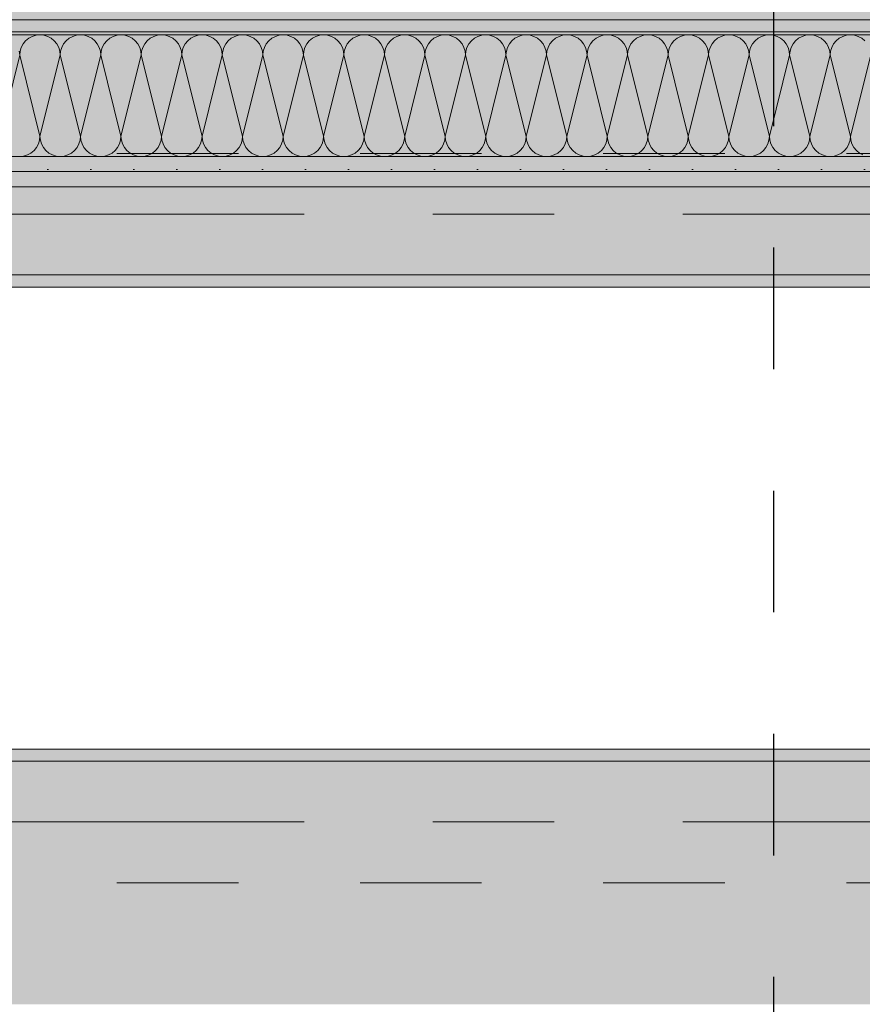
# Model space of a CAD drawing. Header units: metres. Extents: x -3.6 to 85.2, y -11 to 16.8.
# Tile 70 of 256: x 6.5 to 7.2, y 5.2 to 6. Entities that reach past the tile are written whole.
import ezdxf

# ---------------------------------------------------------------- set-up
doc = ezdxf.new("R2010")
doc.units = ezdxf.units.M
doc.header["$MEASUREMENT"] = 0
for name, pattern in [('Achse', [0.2, 0.1, -0.05, 0, -0.05]), ('Punktlinie eng', [0.0375, 0.0125, -0.025]), ('Punktlinie weit', [0.06, 0.01, -0.05]), ('Strichlinie doppelt', [0.546806, 0.264583, -0.105833, 0.070556, -0.105833])]:
    doc.linetypes.add(name, pattern=pattern)
for name, color, linetype in [('208 - Marker.Detail', 7, 'Continuous'), ('451 - Universal.Achsen Raster', 7, 'Continuous'), ('608 - Struktur.Träger', 7, 'Continuous'), ('Neubau_606 - Struktur.Wand Innen Ausbau', 7, 'Continuous'), ('Neubau_651 - Abdeckung.Decke abgehängt_ bekleidet', 7, 'Continuous'), ('Neubau_653 - Abdeckung.TB Verkofferung', 7, 'Continuous')]:
    doc.layers.add(name, color=color, linetype=linetype)
pattern_1 = [(45, (0, 0), (-0.01767767, 0.01767767), [0, -0.025])]
pattern_2 = [(45, (0, 0), (-0.08485281, 0.08485281), []), (45, (-0.04243, 0.04243), (-0.08485281, 0.08485281), [0.09, -0.03])]

# ---------------------------------------------------------------- blocks, each defined once
blk = doc.blocks.new('*X22')
at = {"layer": 'Neubau_606 - Struktur.Wand Innen Ausbau', "color": 7, "linetype": 'Continuous', "lineweight": 5}
for p, q in [((6.50741, 5.99467), (6.50488, 5.9926)), ((6.51029, 5.99621), (6.50741, 5.99467)), ((6.51342, 5.99716), (6.51029, 5.99621)), ((6.51667, 5.99748), (6.51342, 5.99716)), ((6.51992, 5.99716), (6.51667, 5.99748)), ((6.52304, 5.99621), (6.51992, 5.99716)), ((6.52593, 5.99467), (6.52304, 5.99621)), ((6.52845, 5.9926), (6.52593, 5.99467)), ((6.54074, 5.99467), (6.53821, 5.9926)), ((6.54362, 5.99621), (6.54074, 5.99467)), ((6.54675, 5.99716), (6.54362, 5.99621)), ((6.55, 5.99748), (6.54675, 5.99716)), ((6.55325, 5.99716), (6.55, 5.99748)), ((6.55638, 5.99621), (6.55325, 5.99716)), ((6.55926, 5.99467), (6.55638, 5.99621)), ((6.56179, 5.9926), (6.55926, 5.99467)), ((6.57407, 5.99467), (6.57155, 5.9926)), ((6.57696, 5.99621), (6.57407, 5.99467)), ((6.58008, 5.99716), (6.57696, 5.99621)), ((6.58333, 5.99748), (6.58008, 5.99716)), ((6.58658, 5.99716), (6.58333, 5.99748)), ((6.58971, 5.99621), (6.58658, 5.99716)), ((6.59259, 5.99467), (6.58971, 5.99621)), ((6.59512, 5.9926), (6.59259, 5.99467)), ((6.60741, 5.99467), (6.60488, 5.9926)), ((6.61029, 5.99621), (6.60741, 5.99467)), ((6.61342, 5.99716), (6.61029, 5.99621)), ((6.61667, 5.99748), (6.61342, 5.99716)), ((6.61992, 5.99716), (6.61667, 5.99748)), ((6.62304, 5.99621), (6.61992, 5.99716)), ((6.62593, 5.99467), (6.62304, 5.99621)), ((6.62845, 5.9926), (6.62593, 5.99467)), ((6.64074, 5.99467), (6.63821, 5.9926)), ((6.64362, 5.99621), (6.64074, 5.99467)), ((6.64675, 5.99716), (6.64362, 5.99621)), ((6.65, 5.99748), (6.64675, 5.99716)), ((6.65325, 5.99716), (6.65, 5.99748)), ((6.65638, 5.99621), (6.65325, 5.99716)), ((6.65926, 5.99467), (6.65638, 5.99621)), ((6.66179, 5.9926), (6.65926, 5.99467)), ((6.67407, 5.99467), (6.67155, 5.9926)), ((6.67696, 5.99621), (6.67407, 5.99467)), ((6.68008, 5.99716), (6.67696, 5.99621)), ((6.68333, 5.99748), (6.68008, 5.99716)), ((6.68658, 5.99716), (6.68333, 5.99748)), ((6.68971, 5.99621), (6.68658, 5.99716)), ((6.69259, 5.99467), (6.68971, 5.99621)), ((6.69512, 5.9926), (6.69259, 5.99467)), ((6.70741, 5.99467), (6.70488, 5.9926)), ((6.71029, 5.99621), (6.70741, 5.99467)), ((6.71342, 5.99716), (6.71029, 5.99621)), ((6.71667, 5.99748), (6.71342, 5.99716)), ((6.71992, 5.99716), (6.71667, 5.99748)), ((6.72304, 5.99621), (6.71992, 5.99716)), ((6.72593, 5.99467), (6.72304, 5.99621)), ((6.72845, 5.9926), (6.72593, 5.99467)), ((6.74074, 5.99467), (6.73821, 5.9926)), ((6.74362, 5.99621), (6.74074, 5.99467)), ((6.74675, 5.99716), (6.74362, 5.99621)), ((6.75, 5.99748), (6.74675, 5.99716)), ((6.75325, 5.99716), (6.75, 5.99748)), ((6.75638, 5.99621), (6.75325, 5.99716)), ((6.75926, 5.99467), (6.75638, 5.99621)), ((6.76179, 5.9926), (6.75926, 5.99467)), ((6.77407, 5.99467), (6.77155, 5.9926)), ((6.77696, 5.99621), (6.77407, 5.99467)), ((6.78008, 5.99716), (6.77696, 5.99621)), ((6.78333, 5.99748), (6.78008, 5.99716)), ((6.78658, 5.99716), (6.78333, 5.99748)), ((6.78971, 5.99621), (6.78658, 5.99716)), ((6.79259, 5.99467), (6.78971, 5.99621)), ((6.79512, 5.9926), (6.79259, 5.99467)), ((6.80741, 5.99467), (6.80488, 5.9926)), ((6.81029, 5.99621), (6.80741, 5.99467)), ((6.81342, 5.99716), (6.81029, 5.99621)), ((6.81667, 5.99748), (6.81342, 5.99716)), ((6.81992, 5.99716), (6.81667, 5.99748)), ((6.82304, 5.99621), (6.81992, 5.99716)), ((6.82593, 5.99467), (6.82304, 5.99621)), ((6.82845, 5.9926), (6.82593, 5.99467)), ((6.84074, 5.99467), (6.83821, 5.9926)), ((6.84362, 5.99621), (6.84074, 5.99467)), ((6.84675, 5.99716), (6.84362, 5.99621)), ((6.85, 5.99748), (6.84675, 5.99716)), ((6.85325, 5.99716), (6.85, 5.99748)), ((6.85638, 5.99621), (6.85325, 5.99716)), ((6.85926, 5.99467), (6.85638, 5.99621)), ((6.86179, 5.9926), (6.85926, 5.99467)), ((6.87407, 5.99467), (6.87155, 5.9926)), ((6.87696, 5.99621), (6.87407, 5.99467)), ((6.88008, 5.99716), (6.87696, 5.99621)), ((6.88333, 5.99748), (6.88008, 5.99716)), ((6.88658, 5.99716), (6.88333, 5.99748)), ((6.88971, 5.99621), (6.88658, 5.99716)), ((6.89259, 5.99467), (6.88971, 5.99621)), ((6.89512, 5.9926), (6.89259, 5.99467)), ((6.90741, 5.99467), (6.90488, 5.9926)), ((6.91029, 5.99621), (6.90741, 5.99467)), ((6.91342, 5.99716), (6.91029, 5.99621)), ((6.91667, 5.99748), (6.91342, 5.99716)), ((6.91992, 5.99716), (6.91667, 5.99748)), ((6.92304, 5.99621), (6.91992, 5.99716)), ((6.92593, 5.99467), (6.92304, 5.99621)), ((6.92845, 5.9926), (6.92593, 5.99467)), ((6.94074, 5.99467), (6.93821, 5.9926)), ((6.94362, 5.99621), (6.94074, 5.99467)), ((6.94675, 5.99716), (6.94362, 5.99621)), ((6.95, 5.99748), (6.94675, 5.99716)), ((6.95325, 5.99716), (6.95, 5.99748)), ((6.95638, 5.99621), (6.95325, 5.99716)), ((6.95926, 5.99467), (6.95638, 5.99621)), ((6.96179, 5.9926), (6.95926, 5.99467)), ((6.97407, 5.99467), (6.97155, 5.9926)), ((6.97696, 5.99621), (6.97407, 5.99467)), ((6.98008, 5.99716), (6.97696, 5.99621)), ((6.98333, 5.99748), (6.98008, 5.99716)), ((6.98658, 5.99716), (6.98333, 5.99748)), ((6.98971, 5.99621), (6.98658, 5.99716)), ((6.99259, 5.99467), (6.98971, 5.99621)), ((6.99512, 5.9926), (6.99259, 5.99467)), ((7.00741, 5.99467), (7.00488, 5.9926)), ((7.01029, 5.99621), (7.00741, 5.99467)), ((7.01342, 5.99716), (7.01029, 5.99621)), ((7.01667, 5.99748), (7.01342, 5.99716)), ((7.01992, 5.99716), (7.01667, 5.99748)), ((7.02304, 5.99621), (7.01992, 5.99716)), ((7.02593, 5.99467), (7.02304, 5.99621)), ((7.02845, 5.9926), (7.02593, 5.99467)), ((7.04074, 5.99467), (7.03821, 5.9926)), ((7.04362, 5.99621), (7.04074, 5.99467)), ((7.04675, 5.99716), (7.04362, 5.99621)), ((7.05, 5.99748), (7.04675, 5.99716)), ((7.05325, 5.99716), (7.05, 5.99748)), ((7.05638, 5.99621), (7.05325, 5.99716)), ((7.05926, 5.99467), (7.05638, 5.99621)), ((7.06179, 5.9926), (7.05926, 5.99467)), ((7.07407, 5.99467), (7.07155, 5.9926)), ((7.07696, 5.99621), (7.07407, 5.99467)), ((7.08008, 5.99716), (7.07696, 5.99621)), ((7.08333, 5.99748), (7.08008, 5.99716)), ((7.08658, 5.99716), (7.08333, 5.99748)), ((7.08971, 5.99621), (7.08658, 5.99716)), ((7.09259, 5.99467), (7.08971, 5.99621)), ((7.09512, 5.9926), (7.09259, 5.99467)), ((7.10741, 5.99467), (7.10488, 5.9926)), ((7.11029, 5.99621), (7.10741, 5.99467)), ((7.11342, 5.99716), (7.11029, 5.99621)), ((7.11667, 5.99748), (7.11342, 5.99716)), ((7.11992, 5.99716), (7.11667, 5.99748)), ((7.12304, 5.99621), (7.11992, 5.99716)), ((7.12593, 5.99467), (7.12304, 5.99621)), ((7.12845, 5.9926), (7.12593, 5.99467)), ((7.14074, 5.99467), (7.13821, 5.9926)), ((7.14362, 5.99621), (7.14074, 5.99467)), ((7.14675, 5.99716), (7.14362, 5.99621)), ((7.15, 5.99748), (7.14675, 5.99716)), ((7.15325, 5.99716), (7.15, 5.99748)), ((7.15638, 5.99621), (7.15325, 5.99716)), ((7.15926, 5.99467), (7.15638, 5.99621)), ((7.16179, 5.9926), (7.15926, 5.99467)), ((7.17407, 5.99467), (7.17155, 5.9926)), ((7.17696, 5.99621), (7.17407, 5.99467)), ((7.18008, 5.99716), (7.17696, 5.99621)), ((7.18333, 5.99748), (7.18008, 5.99716)), ((7.18658, 5.99716), (7.18333, 5.99748)), ((7.18971, 5.99621), (7.18658, 5.99716)), ((7.19259, 5.99467), (7.18971, 5.99621)), ((7.19512, 5.9926), (7.19259, 5.99467)), ((6.50127, 5.98719), (6.50032, 5.98407)), ((6.50281, 5.99008), (6.50127, 5.98719)), ((6.50488, 5.9926), (6.50281, 5.99008)), ((6.53052, 5.99008), (6.52845, 5.9926)), ((6.53206, 5.98719), (6.53052, 5.99008)), ((6.53301, 5.98407), (6.53206, 5.98719)), ((6.5346, 5.98719), (6.53365, 5.98407)), ((6.53614, 5.99008), (6.5346, 5.98719)), ((6.53821, 5.9926), (6.53614, 5.99008)), ((6.56386, 5.99008), (6.56179, 5.9926)), ((6.5654, 5.98719), (6.56386, 5.99008)), ((6.56635, 5.98407), (6.5654, 5.98719)), ((6.56794, 5.98719), (6.56699, 5.98407)), ((6.56948, 5.99008), (6.56794, 5.98719)), ((6.57155, 5.9926), (6.56948, 5.99008)), ((6.59719, 5.99008), (6.59512, 5.9926)), ((6.59873, 5.98719), (6.59719, 5.99008)), ((6.59968, 5.98407), (6.59873, 5.98719)), ((6.60127, 5.98719), (6.60032, 5.98407)), ((6.60281, 5.99008), (6.60127, 5.98719)), ((6.60488, 5.9926), (6.60281, 5.99008)), ((6.63052, 5.99008), (6.62845, 5.9926)), ((6.63206, 5.98719), (6.63052, 5.99008)), ((6.63301, 5.98407), (6.63206, 5.98719)), ((6.6346, 5.98719), (6.63365, 5.98407)), ((6.63614, 5.99008), (6.6346, 5.98719)), ((6.63821, 5.9926), (6.63614, 5.99008)), ((6.66386, 5.99008), (6.66179, 5.9926)), ((6.6654, 5.98719), (6.66386, 5.99008)), ((6.66635, 5.98407), (6.6654, 5.98719)), ((6.66794, 5.98719), (6.66699, 5.98407)), ((6.66948, 5.99008), (6.66794, 5.98719)), ((6.67155, 5.9926), (6.66948, 5.99008)), ((6.69719, 5.99008), (6.69512, 5.9926)), ((6.69873, 5.98719), (6.69719, 5.99008)), ((6.69968, 5.98407), (6.69873, 5.98719)), ((6.70127, 5.98719), (6.70032, 5.98407)), ((6.70281, 5.99008), (6.70127, 5.98719)), ((6.70488, 5.9926), (6.70281, 5.99008)), ((6.73052, 5.99008), (6.72845, 5.9926)), ((6.73206, 5.98719), (6.73052, 5.99008)), ((6.73301, 5.98407), (6.73206, 5.98719)), ((6.7346, 5.98719), (6.73365, 5.98407)), ((6.73614, 5.99008), (6.7346, 5.98719)), ((6.73821, 5.9926), (6.73614, 5.99008)), ((6.76386, 5.99008), (6.76179, 5.9926)), ((6.7654, 5.98719), (6.76386, 5.99008)), ((6.76635, 5.98407), (6.7654, 5.98719)), ((6.76794, 5.98719), (6.76699, 5.98407)), ((6.76948, 5.99008), (6.76794, 5.98719)), ((6.77155, 5.9926), (6.76948, 5.99008)), ((6.79719, 5.99008), (6.79512, 5.9926)), ((6.79873, 5.98719), (6.79719, 5.99008)), ((6.79968, 5.98407), (6.79873, 5.98719)), ((6.80127, 5.98719), (6.80032, 5.98407)), ((6.80281, 5.99008), (6.80127, 5.98719)), ((6.80488, 5.9926), (6.80281, 5.99008)), ((6.83052, 5.99008), (6.82845, 5.9926)), ((6.83206, 5.98719), (6.83052, 5.99008)), ((6.83301, 5.98407), (6.83206, 5.98719)), ((6.8346, 5.98719), (6.83365, 5.98407)), ((6.83614, 5.99008), (6.8346, 5.98719)), ((6.83821, 5.9926), (6.83614, 5.99008)), ((6.86386, 5.99008), (6.86179, 5.9926)), ((6.8654, 5.98719), (6.86386, 5.99008)), ((6.86635, 5.98407), (6.8654, 5.98719)), ((6.86794, 5.98719), (6.86699, 5.98407)), ((6.86948, 5.99008), (6.86794, 5.98719)), ((6.87155, 5.9926), (6.86948, 5.99008)), ((6.89719, 5.99008), (6.89512, 5.9926)), ((6.89873, 5.98719), (6.89719, 5.99008)), ((6.89968, 5.98407), (6.89873, 5.98719)), ((6.90127, 5.98719), (6.90032, 5.98407)), ((6.90281, 5.99008), (6.90127, 5.98719)), ((6.90488, 5.9926), (6.90281, 5.99008)), ((6.93052, 5.99008), (6.92845, 5.9926)), ((6.93206, 5.98719), (6.93052, 5.99008)), ((6.93301, 5.98407), (6.93206, 5.98719)), ((6.9346, 5.98719), (6.93365, 5.98407)), ((6.93614, 5.99008), (6.9346, 5.98719)), ((6.93821, 5.9926), (6.93614, 5.99008)), ((6.96386, 5.99008), (6.96179, 5.9926)), ((6.9654, 5.98719), (6.96386, 5.99008)), ((6.96635, 5.98407), (6.9654, 5.98719)), ((6.96794, 5.98719), (6.96699, 5.98407)), ((6.96948, 5.99008), (6.96794, 5.98719)), ((6.97155, 5.9926), (6.96948, 5.99008)), ((6.99719, 5.99008), (6.99512, 5.9926)), ((6.99873, 5.98719), (6.99719, 5.99008)), ((6.99968, 5.98407), (6.99873, 5.98719)), ((7.00127, 5.98719), (7.00032, 5.98407)), ((7.00281, 5.99008), (7.00127, 5.98719)), ((7.00488, 5.9926), (7.00281, 5.99008)), ((7.03052, 5.99008), (7.02845, 5.9926)), ((7.03206, 5.98719), (7.03052, 5.99008)), ((7.03301, 5.98407), (7.03206, 5.98719)), ((7.0346, 5.98719), (7.03365, 5.98407)), ((7.03614, 5.99008), (7.0346, 5.98719)), ((7.03821, 5.9926), (7.03614, 5.99008)), ((7.06386, 5.99008), (7.06179, 5.9926)), ((7.0654, 5.98719), (7.06386, 5.99008)), ((7.06635, 5.98407), (7.0654, 5.98719)), ((7.06794, 5.98719), (7.06699, 5.98407)), ((7.06948, 5.99008), (7.06794, 5.98719)), ((7.07155, 5.9926), (7.06948, 5.99008)), ((7.09719, 5.99008), (7.09512, 5.9926)), ((7.09873, 5.98719), (7.09719, 5.99008)), ((7.09968, 5.98407), (7.09873, 5.98719)), ((7.10127, 5.98719), (7.10032, 5.98407)), ((7.10281, 5.99008), (7.10127, 5.98719)), ((7.10488, 5.9926), (7.10281, 5.99008)), ((7.13052, 5.99008), (7.12845, 5.9926)), ((7.13206, 5.98719), (7.13052, 5.99008)), ((7.13301, 5.98407), (7.13206, 5.98719)), ((7.1346, 5.98719), (7.13365, 5.98407)), ((7.13614, 5.99008), (7.1346, 5.98719)), ((7.13821, 5.9926), (7.13614, 5.99008)), ((7.16386, 5.99008), (7.16179, 5.9926)), ((7.1654, 5.98719), (7.16386, 5.99008)), ((7.16635, 5.98407), (7.1654, 5.98719)), ((7.16794, 5.98719), (7.16699, 5.98407)), ((7.16948, 5.99008), (7.16794, 5.98719)), ((7.17155, 5.9926), (7.16948, 5.99008)), ((6.5, 5.98082), (6.48333, 5.91415)), ((6.5, 5.98082), (6.49968, 5.98407)), ((6.50032, 5.98407), (6.5, 5.98082)), ((6.5, 5.98082), (6.51667, 5.91415)), ((6.53333, 5.98082), (6.51667, 5.91415)), ((6.53333, 5.98082), (6.53301, 5.98407)), ((6.53365, 5.98407), (6.53333, 5.98082)), ((6.53333, 5.98082), (6.55, 5.91415)), ((6.56667, 5.98082), (6.55, 5.91415)), ((6.56667, 5.98082), (6.56635, 5.98407)), ((6.56699, 5.98407), (6.56667, 5.98082)), ((6.56667, 5.98082), (6.58333, 5.91415)), ((6.6, 5.98082), (6.58333, 5.91415)), ((6.6, 5.98082), (6.59968, 5.98407)), ((6.60032, 5.98407), (6.6, 5.98082)), ((6.6, 5.98082), (6.61667, 5.91415)), ((6.63333, 5.98082), (6.61667, 5.91415)), ((6.63333, 5.98082), (6.63301, 5.98407)), ((6.63365, 5.98407), (6.63333, 5.98082)), ((6.63333, 5.98082), (6.65, 5.91415)), ((6.66667, 5.98082), (6.65, 5.91415)), ((6.66667, 5.98082), (6.66635, 5.98407)), ((6.66699, 5.98407), (6.66667, 5.98082)), ((6.66667, 5.98082), (6.68333, 5.91415)), ((6.7, 5.98082), (6.68333, 5.91415)), ((6.7, 5.98082), (6.69968, 5.98407)), ((6.70032, 5.98407), (6.7, 5.98082)), ((6.7, 5.98082), (6.71667, 5.91415)), ((6.73333, 5.98082), (6.71667, 5.91415)), ((6.73333, 5.98082), (6.73301, 5.98407)), ((6.73365, 5.98407), (6.73333, 5.98082)), ((6.73333, 5.98082), (6.75, 5.91415)), ((6.76667, 5.98082), (6.75, 5.91415)), ((6.76667, 5.98082), (6.76635, 5.98407)), ((6.76699, 5.98407), (6.76667, 5.98082)), ((6.76667, 5.98082), (6.78333, 5.91415)), ((6.8, 5.98082), (6.78333, 5.91415)), ((6.8, 5.98082), (6.79968, 5.98407)), ((6.80032, 5.98407), (6.8, 5.98082)), ((6.8, 5.98082), (6.81667, 5.91415)), ((6.83333, 5.98082), (6.81667, 5.91415)), ((6.83333, 5.98082), (6.83301, 5.98407)), ((6.83365, 5.98407), (6.83333, 5.98082)), ((6.83333, 5.98082), (6.85, 5.91415)), ((6.86667, 5.98082), (6.85, 5.91415)), ((6.86667, 5.98082), (6.86635, 5.98407)), ((6.86699, 5.98407), (6.86667, 5.98082)), ((6.86667, 5.98082), (6.88333, 5.91415)), ((6.9, 5.98082), (6.88333, 5.91415)), ((6.9, 5.98082), (6.89968, 5.98407)), ((6.90032, 5.98407), (6.9, 5.98082)), ((6.9, 5.98082), (6.91667, 5.91415)), ((6.93333, 5.98082), (6.91667, 5.91415)), ((6.93333, 5.98082), (6.93301, 5.98407)), ((6.93365, 5.98407), (6.93333, 5.98082)), ((6.93333, 5.98082), (6.95, 5.91415)), ((6.96667, 5.98082), (6.95, 5.91415)), ((6.96667, 5.98082), (6.96635, 5.98407)), ((6.96699, 5.98407), (6.96667, 5.98082)), ((6.96667, 5.98082), (6.98333, 5.91415)), ((7, 5.98082), (6.98333, 5.91415)), ((7, 5.98082), (6.99968, 5.98407)), ((7.00032, 5.98407), (7, 5.98082)), ((7, 5.98082), (7.01667, 5.91415)), ((7.03333, 5.98082), (7.01667, 5.91415)), ((7.03333, 5.98082), (7.03301, 5.98407)), ((7.03365, 5.98407), (7.03333, 5.98082)), ((7.03333, 5.98082), (7.05, 5.91415)), ((7.06667, 5.98082), (7.05, 5.91415)), ((7.06667, 5.98082), (7.06635, 5.98407)), ((7.06699, 5.98407), (7.06667, 5.98082)), ((7.06667, 5.98082), (7.08333, 5.91415)), ((7.1, 5.98082), (7.08333, 5.91415)), ((7.1, 5.98082), (7.09968, 5.98407)), ((7.10032, 5.98407), (7.1, 5.98082)), ((7.1, 5.98082), (7.11667, 5.91415)), ((7.13333, 5.98082), (7.11667, 5.91415)), ((7.13333, 5.98082), (7.13301, 5.98407)), ((7.13365, 5.98407), (7.13333, 5.98082)), ((7.13333, 5.98082), (7.15, 5.91415)), ((7.16667, 5.98082), (7.15, 5.91415)), ((7.16667, 5.98082), (7.16635, 5.98407)), ((7.16699, 5.98407), (7.16667, 5.98082)), ((7.16667, 5.98082), (7.18333, 5.91415)), ((7.2, 5.98082), (7.18333, 5.91415)), ((6.51635, 5.9109), (6.51667, 5.91415)), ((6.51667, 5.91415), (6.51699, 5.9109)), ((6.54968, 5.9109), (6.55, 5.91415)), ((6.55, 5.91415), (6.55032, 5.9109)), ((6.58301, 5.9109), (6.58333, 5.91415)), ((6.58333, 5.91415), (6.58365, 5.9109)), ((6.61635, 5.9109), (6.61667, 5.91415)), ((6.61667, 5.91415), (6.61699, 5.9109)), ((6.64968, 5.9109), (6.65, 5.91415)), ((6.65, 5.91415), (6.65032, 5.9109)), ((6.68301, 5.9109), (6.68333, 5.91415)), ((6.68333, 5.91415), (6.68365, 5.9109)), ((6.71635, 5.9109), (6.71667, 5.91415)), ((6.71667, 5.91415), (6.71699, 5.9109)), ((6.74968, 5.9109), (6.75, 5.91415)), ((6.75, 5.91415), (6.75032, 5.9109)), ((6.78301, 5.9109), (6.78333, 5.91415)), ((6.78333, 5.91415), (6.78365, 5.9109)), ((6.81635, 5.9109), (6.81667, 5.91415)), ((6.81667, 5.91415), (6.81699, 5.9109)), ((6.84968, 5.9109), (6.85, 5.91415)), ((6.85, 5.91415), (6.85032, 5.9109)), ((6.88301, 5.9109), (6.88333, 5.91415)), ((6.88333, 5.91415), (6.88365, 5.9109)), ((6.91635, 5.9109), (6.91667, 5.91415)), ((6.91667, 5.91415), (6.91699, 5.9109)), ((6.94968, 5.9109), (6.95, 5.91415)), ((6.95, 5.91415), (6.95032, 5.9109)), ((6.98301, 5.9109), (6.98333, 5.91415)), ((6.98333, 5.91415), (6.98365, 5.9109)), ((7.01635, 5.9109), (7.01667, 5.91415)), ((7.01667, 5.91415), (7.01699, 5.9109)), ((7.04968, 5.9109), (7.05, 5.91415)), ((7.05, 5.91415), (7.05032, 5.9109)), ((7.08301, 5.9109), (7.08333, 5.91415)), ((7.08333, 5.91415), (7.08365, 5.9109)), ((7.11635, 5.9109), (7.11667, 5.91415)), ((7.11667, 5.91415), (7.11699, 5.9109)), ((7.14968, 5.9109), (7.15, 5.91415)), ((7.15, 5.91415), (7.15032, 5.9109)), ((7.18301, 5.9109), (7.18333, 5.91415)), ((7.18333, 5.91415), (7.18365, 5.9109)), ((6.51386, 5.90489), (6.5154, 5.90777)), ((6.5154, 5.90777), (6.51635, 5.9109)), ((6.51699, 5.9109), (6.51794, 5.90777)), ((6.51794, 5.90777), (6.51948, 5.90489)), ((6.54719, 5.90489), (6.54873, 5.90777)), ((6.54873, 5.90777), (6.54968, 5.9109)), ((6.55032, 5.9109), (6.55127, 5.90777)), ((6.55127, 5.90777), (6.55281, 5.90489)), ((6.58052, 5.90489), (6.58206, 5.90777)), ((6.58206, 5.90777), (6.58301, 5.9109)), ((6.58365, 5.9109), (6.5846, 5.90777)), ((6.5846, 5.90777), (6.58614, 5.90489)), ((6.61386, 5.90489), (6.6154, 5.90777)), ((6.6154, 5.90777), (6.61635, 5.9109)), ((6.61699, 5.9109), (6.61794, 5.90777)), ((6.61794, 5.90777), (6.61948, 5.90489)), ((6.64719, 5.90489), (6.64873, 5.90777)), ((6.64873, 5.90777), (6.64968, 5.9109)), ((6.65032, 5.9109), (6.65127, 5.90777)), ((6.65127, 5.90777), (6.65281, 5.90489)), ((6.68052, 5.90489), (6.68206, 5.90777)), ((6.68206, 5.90777), (6.68301, 5.9109)), ((6.68365, 5.9109), (6.6846, 5.90777)), ((6.6846, 5.90777), (6.68614, 5.90489)), ((6.71386, 5.90489), (6.7154, 5.90777)), ((6.7154, 5.90777), (6.71635, 5.9109)), ((6.71699, 5.9109), (6.71794, 5.90777)), ((6.71794, 5.90777), (6.71948, 5.90489)), ((6.74719, 5.90489), (6.74873, 5.90777)), ((6.74873, 5.90777), (6.74968, 5.9109)), ((6.75032, 5.9109), (6.75127, 5.90777)), ((6.75127, 5.90777), (6.75281, 5.90489)), ((6.78052, 5.90489), (6.78206, 5.90777)), ((6.78206, 5.90777), (6.78301, 5.9109)), ((6.78365, 5.9109), (6.7846, 5.90777)), ((6.7846, 5.90777), (6.78614, 5.90489)), ((6.81386, 5.90489), (6.8154, 5.90777)), ((6.8154, 5.90777), (6.81635, 5.9109)), ((6.81699, 5.9109), (6.81794, 5.90777)), ((6.81794, 5.90777), (6.81948, 5.90489)), ((6.84719, 5.90489), (6.84873, 5.90777)), ((6.84873, 5.90777), (6.84968, 5.9109)), ((6.85032, 5.9109), (6.85127, 5.90777)), ((6.85127, 5.90777), (6.85281, 5.90489)), ((6.88052, 5.90489), (6.88206, 5.90777)), ((6.88206, 5.90777), (6.88301, 5.9109)), ((6.88365, 5.9109), (6.8846, 5.90777)), ((6.8846, 5.90777), (6.88614, 5.90489)), ((6.91386, 5.90489), (6.9154, 5.90777)), ((6.9154, 5.90777), (6.91635, 5.9109)), ((6.91699, 5.9109), (6.91794, 5.90777)), ((6.91794, 5.90777), (6.91948, 5.90489)), ((6.94719, 5.90489), (6.94873, 5.90777)), ((6.94873, 5.90777), (6.94968, 5.9109)), ((6.95032, 5.9109), (6.95127, 5.90777)), ((6.95127, 5.90777), (6.95281, 5.90489)), ((6.98052, 5.90489), (6.98206, 5.90777)), ((6.98206, 5.90777), (6.98301, 5.9109)), ((6.98365, 5.9109), (6.9846, 5.90777)), ((6.9846, 5.90777), (6.98614, 5.90489)), ((7.01386, 5.90489), (7.0154, 5.90777)), ((7.0154, 5.90777), (7.01635, 5.9109)), ((7.01699, 5.9109), (7.01794, 5.90777)), ((7.01794, 5.90777), (7.01948, 5.90489)), ((7.04719, 5.90489), (7.04873, 5.90777)), ((7.04873, 5.90777), (7.04968, 5.9109)), ((7.05032, 5.9109), (7.05127, 5.90777)), ((7.05127, 5.90777), (7.05281, 5.90489)), ((7.08052, 5.90489), (7.08206, 5.90777)), ((7.08206, 5.90777), (7.08301, 5.9109)), ((7.08365, 5.9109), (7.0846, 5.90777)), ((7.0846, 5.90777), (7.08614, 5.90489)), ((7.11386, 5.90489), (7.1154, 5.90777)), ((7.1154, 5.90777), (7.11635, 5.9109)), ((7.11699, 5.9109), (7.11794, 5.90777)), ((7.11794, 5.90777), (7.11948, 5.90489)), ((7.14719, 5.90489), (7.14873, 5.90777)), ((7.14873, 5.90777), (7.14968, 5.9109)), ((7.15032, 5.9109), (7.15127, 5.90777)), ((7.15127, 5.90777), (7.15281, 5.90489)), ((7.18052, 5.90489), (7.18206, 5.90777)), ((7.18206, 5.90777), (7.18301, 5.9109)), ((7.18365, 5.9109), (7.1846, 5.90777)), ((7.1846, 5.90777), (7.18614, 5.90489)), ((6.5, 5.89748), (6.50325, 5.8978)), ((6.50325, 5.8978), (6.50638, 5.89875)), ((6.50638, 5.89875), (6.50926, 5.90029)), ((6.50926, 5.90029), (6.51179, 5.90236)), ((6.51179, 5.90236), (6.51386, 5.90489)), ((6.51948, 5.90489), (6.52155, 5.90236)), ((6.52155, 5.90236), (6.52407, 5.90029)), ((6.52407, 5.90029), (6.52696, 5.89875)), ((6.52696, 5.89875), (6.53008, 5.8978)), ((6.53008, 5.8978), (6.53333, 5.89748)), ((6.53333, 5.89748), (6.53658, 5.8978)), ((6.53658, 5.8978), (6.53971, 5.89875)), ((6.53971, 5.89875), (6.54259, 5.90029)), ((6.54259, 5.90029), (6.54512, 5.90236)), ((6.54512, 5.90236), (6.54719, 5.90489)), ((6.55281, 5.90489), (6.55488, 5.90236)), ((6.55488, 5.90236), (6.55741, 5.90029)), ((6.55741, 5.90029), (6.56029, 5.89875)), ((6.56029, 5.89875), (6.56342, 5.8978)), ((6.56342, 5.8978), (6.56667, 5.89748)), ((6.56667, 5.89748), (6.56992, 5.8978)), ((6.56992, 5.8978), (6.57304, 5.89875)), ((6.57304, 5.89875), (6.57593, 5.90029)), ((6.57593, 5.90029), (6.57845, 5.90236)), ((6.57845, 5.90236), (6.58052, 5.90489)), ((6.58614, 5.90489), (6.58821, 5.90236)), ((6.58821, 5.90236), (6.59074, 5.90029)), ((6.59074, 5.90029), (6.59362, 5.89875)), ((6.59362, 5.89875), (6.59675, 5.8978)), ((6.59675, 5.8978), (6.6, 5.89748)), ((6.6, 5.89748), (6.60325, 5.8978)), ((6.60325, 5.8978), (6.60638, 5.89875)), ((6.60638, 5.89875), (6.60926, 5.90029)), ((6.60926, 5.90029), (6.61179, 5.90236)), ((6.61179, 5.90236), (6.61386, 5.90489)), ((6.61948, 5.90489), (6.62155, 5.90236)), ((6.62155, 5.90236), (6.62407, 5.90029)), ((6.62407, 5.90029), (6.62696, 5.89875)), ((6.62696, 5.89875), (6.63008, 5.8978)), ((6.63008, 5.8978), (6.63333, 5.89748)), ((6.63333, 5.89748), (6.63658, 5.8978)), ((6.63658, 5.8978), (6.63971, 5.89875)), ((6.63971, 5.89875), (6.64259, 5.90029)), ((6.64259, 5.90029), (6.64512, 5.90236)), ((6.64512, 5.90236), (6.64719, 5.90489)), ((6.65281, 5.90489), (6.65488, 5.90236)), ((6.65488, 5.90236), (6.65741, 5.90029)), ((6.65741, 5.90029), (6.66029, 5.89875)), ((6.66029, 5.89875), (6.66342, 5.8978)), ((6.66342, 5.8978), (6.66667, 5.89748)), ((6.66667, 5.89748), (6.66992, 5.8978)), ((6.66992, 5.8978), (6.67304, 5.89875)), ((6.67304, 5.89875), (6.67593, 5.90029)), ((6.67593, 5.90029), (6.67845, 5.90236)), ((6.67845, 5.90236), (6.68052, 5.90489)), ((6.68614, 5.90489), (6.68821, 5.90236)), ((6.68821, 5.90236), (6.69074, 5.90029)), ((6.69074, 5.90029), (6.69362, 5.89875)), ((6.69362, 5.89875), (6.69675, 5.8978)), ((6.69675, 5.8978), (6.7, 5.89748)), ((6.7, 5.89748), (6.70325, 5.8978)), ((6.70325, 5.8978), (6.70638, 5.89875)), ((6.70638, 5.89875), (6.70926, 5.90029)), ((6.70926, 5.90029), (6.71179, 5.90236)), ((6.71179, 5.90236), (6.71386, 5.90489)), ((6.71948, 5.90489), (6.72155, 5.90236)), ((6.72155, 5.90236), (6.72407, 5.90029)), ((6.72407, 5.90029), (6.72696, 5.89875)), ((6.72696, 5.89875), (6.73008, 5.8978)), ((6.73008, 5.8978), (6.73333, 5.89748)), ((6.73333, 5.89748), (6.73658, 5.8978)), ((6.73658, 5.8978), (6.73971, 5.89875)), ((6.73971, 5.89875), (6.74259, 5.90029)), ((6.74259, 5.90029), (6.74512, 5.90236)), ((6.74512, 5.90236), (6.74719, 5.90489)), ((6.75281, 5.90489), (6.75488, 5.90236)), ((6.75488, 5.90236), (6.75741, 5.90029)), ((6.75741, 5.90029), (6.76029, 5.89875)), ((6.76029, 5.89875), (6.76342, 5.8978)), ((6.76342, 5.8978), (6.76667, 5.89748)), ((6.76667, 5.89748), (6.76992, 5.8978)), ((6.76992, 5.8978), (6.77304, 5.89875)), ((6.77304, 5.89875), (6.77593, 5.90029)), ((6.77593, 5.90029), (6.77845, 5.90236)), ((6.77845, 5.90236), (6.78052, 5.90489)), ((6.78614, 5.90489), (6.78821, 5.90236)), ((6.78821, 5.90236), (6.79074, 5.90029)), ((6.79074, 5.90029), (6.79362, 5.89875)), ((6.79362, 5.89875), (6.79675, 5.8978)), ((6.79675, 5.8978), (6.8, 5.89748)), ((6.8, 5.89748), (6.80325, 5.8978)), ((6.80325, 5.8978), (6.80638, 5.89875)), ((6.80638, 5.89875), (6.80926, 5.90029)), ((6.80926, 5.90029), (6.81179, 5.90236)), ((6.81179, 5.90236), (6.81386, 5.90489)), ((6.81948, 5.90489), (6.82155, 5.90236)), ((6.82155, 5.90236), (6.82407, 5.90029)), ((6.82407, 5.90029), (6.82696, 5.89875)), ((6.82696, 5.89875), (6.83008, 5.8978)), ((6.83008, 5.8978), (6.83333, 5.89748)), ((6.83333, 5.89748), (6.83658, 5.8978)), ((6.83658, 5.8978), (6.83971, 5.89875)), ((6.83971, 5.89875), (6.84259, 5.90029)), ((6.84259, 5.90029), (6.84512, 5.90236)), ((6.84512, 5.90236), (6.84719, 5.90489)), ((6.85281, 5.90489), (6.85488, 5.90236)), ((6.85488, 5.90236), (6.85741, 5.90029)), ((6.85741, 5.90029), (6.86029, 5.89875)), ((6.86029, 5.89875), (6.86342, 5.8978)), ((6.86342, 5.8978), (6.86667, 5.89748)), ((6.86667, 5.89748), (6.86992, 5.8978)), ((6.86992, 5.8978), (6.87304, 5.89875)), ((6.87304, 5.89875), (6.87593, 5.90029)), ((6.87593, 5.90029), (6.87845, 5.90236)), ((6.87845, 5.90236), (6.88052, 5.90489)), ((6.88614, 5.90489), (6.88821, 5.90236)), ((6.88821, 5.90236), (6.89074, 5.90029)), ((6.89074, 5.90029), (6.89362, 5.89875)), ((6.89362, 5.89875), (6.89675, 5.8978)), ((6.89675, 5.8978), (6.9, 5.89748)), ((6.9, 5.89748), (6.90325, 5.8978)), ((6.90325, 5.8978), (6.90638, 5.89875)), ((6.90638, 5.89875), (6.90926, 5.90029)), ((6.90926, 5.90029), (6.91179, 5.90236)), ((6.91179, 5.90236), (6.91386, 5.90489)), ((6.91948, 5.90489), (6.92155, 5.90236)), ((6.92155, 5.90236), (6.92407, 5.90029)), ((6.92407, 5.90029), (6.92696, 5.89875)), ((6.92696, 5.89875), (6.93008, 5.8978)), ((6.93008, 5.8978), (6.93333, 5.89748)), ((6.93333, 5.89748), (6.93658, 5.8978)), ((6.93658, 5.8978), (6.93971, 5.89875)), ((6.93971, 5.89875), (6.94259, 5.90029)), ((6.94259, 5.90029), (6.94512, 5.90236)), ((6.94512, 5.90236), (6.94719, 5.90489)), ((6.95281, 5.90489), (6.95488, 5.90236)), ((6.95488, 5.90236), (6.95741, 5.90029)), ((6.95741, 5.90029), (6.96029, 5.89875)), ((6.96029, 5.89875), (6.96342, 5.8978)), ((6.96342, 5.8978), (6.96667, 5.89748)), ((6.96667, 5.89748), (6.96992, 5.8978)), ((6.96992, 5.8978), (6.97304, 5.89875)), ((6.97304, 5.89875), (6.97593, 5.90029)), ((6.97593, 5.90029), (6.97845, 5.90236)), ((6.97845, 5.90236), (6.98052, 5.90489)), ((6.98614, 5.90489), (6.98821, 5.90236)), ((6.98821, 5.90236), (6.99074, 5.90029)), ((6.99074, 5.90029), (6.99362, 5.89875)), ((6.99362, 5.89875), (6.99675, 5.8978)), ((6.99675, 5.8978), (7, 5.89748)), ((7, 5.89748), (7.00325, 5.8978)), ((7.00325, 5.8978), (7.00638, 5.89875)), ((7.00638, 5.89875), (7.00926, 5.90029)), ((7.00926, 5.90029), (7.01179, 5.90236)), ((7.01179, 5.90236), (7.01386, 5.90489)), ((7.01948, 5.90489), (7.02155, 5.90236)), ((7.02155, 5.90236), (7.02407, 5.90029)), ((7.02407, 5.90029), (7.02696, 5.89875)), ((7.02696, 5.89875), (7.03008, 5.8978)), ((7.03008, 5.8978), (7.03333, 5.89748)), ((7.03333, 5.89748), (7.03658, 5.8978)), ((7.03658, 5.8978), (7.03971, 5.89875)), ((7.03971, 5.89875), (7.04259, 5.90029)), ((7.04259, 5.90029), (7.04512, 5.90236)), ((7.04512, 5.90236), (7.04719, 5.90489)), ((7.05281, 5.90489), (7.05488, 5.90236)), ((7.05488, 5.90236), (7.05741, 5.90029)), ((7.05741, 5.90029), (7.06029, 5.89875)), ((7.06029, 5.89875), (7.06342, 5.8978)), ((7.06342, 5.8978), (7.06667, 5.89748)), ((7.06667, 5.89748), (7.06992, 5.8978)), ((7.06992, 5.8978), (7.07304, 5.89875)), ((7.07304, 5.89875), (7.07593, 5.90029)), ((7.07593, 5.90029), (7.07845, 5.90236)), ((7.07845, 5.90236), (7.08052, 5.90489)), ((7.08614, 5.90489), (7.08821, 5.90236)), ((7.08821, 5.90236), (7.09074, 5.90029)), ((7.09074, 5.90029), (7.09362, 5.89875)), ((7.09362, 5.89875), (7.09675, 5.8978)), ((7.09675, 5.8978), (7.1, 5.89748)), ((7.1, 5.89748), (7.10325, 5.8978)), ((7.10325, 5.8978), (7.10638, 5.89875)), ((7.10638, 5.89875), (7.10926, 5.90029)), ((7.10926, 5.90029), (7.11179, 5.90236)), ((7.11179, 5.90236), (7.11386, 5.90489)), ((7.11948, 5.90489), (7.12155, 5.90236)), ((7.12155, 5.90236), (7.12407, 5.90029)), ((7.12407, 5.90029), (7.12696, 5.89875)), ((7.12696, 5.89875), (7.13008, 5.8978)), ((7.13008, 5.8978), (7.13333, 5.89748)), ((7.13333, 5.89748), (7.13658, 5.8978)), ((7.13658, 5.8978), (7.13971, 5.89875)), ((7.13971, 5.89875), (7.14259, 5.90029)), ((7.14259, 5.90029), (7.14512, 5.90236)), ((7.14512, 5.90236), (7.14719, 5.90489)), ((7.15281, 5.90489), (7.15488, 5.90236)), ((7.15488, 5.90236), (7.15741, 5.90029)), ((7.15741, 5.90029), (7.16029, 5.89875)), ((7.16029, 5.89875), (7.16342, 5.8978)), ((7.16342, 5.8978), (7.16667, 5.89748)), ((7.16667, 5.89748), (7.16992, 5.8978)), ((7.16992, 5.8978), (7.17304, 5.89875)), ((7.17304, 5.89875), (7.17593, 5.90029)), ((7.17593, 5.90029), (7.17845, 5.90236)), ((7.17845, 5.90236), (7.18052, 5.90489)), ((7.18614, 5.90489), (7.18821, 5.90236)), ((7.18821, 5.90236), (7.19074, 5.90029)), ((7.19074, 5.90029), (7.19362, 5.89875))]:
    blk.add_line(p, q, dxfattribs=at)

msp = doc.modelspace()

# ---------------------------------------------------------------- hatches: boundary and pattern name
at = {"layer": '608 - Struktur.Träger', "linetype": 'Continuous', "lineweight": 0, "true_color": 0x000000}
h = msp.add_hatch(dxfattribs=at)
h.set_pattern_fill('Gips_0001', color=18, style=0, pattern_type=2)
h.set_pattern_definition(pattern_1)
h.paths.add_polyline_path([(0.68999, 5.99998), (7.56999, 5.99998), (7.56999, 6.00998), (0.68999, 6.00998)])
h = msp.add_hatch(dxfattribs=at)
h.set_pattern_fill('Beton__Stahlbeton_0001', color=18, style=0, pattern_type=2)
h.set_pattern_definition(pattern_2)
h.paths.add_polyline_path([(0.68999, 5.99998), (0.37999, 5.99998), (0.37999, 5.79998), (0.68999, 5.79998), (7.56999, 5.79998), (7.88999, 5.79998), (11.16999, 5.79998), (11.48999, 5.79998), (14.85997, 5.79998), (15.01997, 5.79998), (18.36999, 5.79998), (18.68999, 5.79998), (22.03997, 5.79998), (22.19997, 5.79998), (25.56999, 5.79998), (25.88999, 5.79998), (32.76999, 5.79998), (33.08999, 5.79998), (36.45999, 5.79998), (36.59999, 5.79998), (39.96999, 5.79998), (40.28999, 5.79998), (47.16999, 5.79998), (47.48999, 5.79998), (54.36999, 5.79998), (54.68999, 5.79998), (58.06, 5.79998), (58.195, 5.79998), (61.56999, 5.79998), (61.87999, 5.79998), (61.87999, 5.99998), (61.56999, 5.99998), (54.68999, 5.99998), (54.36999, 5.99998), (50.9225, 5.99998), (50.8575, 5.99998), (47.48999, 5.99998), (47.16999, 5.99998), (40.28999, 5.99998), (39.96999, 5.99998), (33.08999, 5.99998), (32.76999, 5.99998), (25.88999, 5.99998), (25.56999, 5.99998), (18.68999, 5.99998), (18.36999, 5.99998), (11.48999, 5.99998), (11.16999, 5.99998), (7.88999, 5.99998), (7.56999, 5.99998)])
h = msp.add_hatch(dxfattribs=at)
h.set_pattern_fill('Gips_0001', color=18, style=0, pattern_type=2)
h.set_pattern_definition(pattern_1)
h.paths.add_polyline_path([(0.68999, 5.79998), (0.68999, 5.78998), (7.56999, 5.78998), (7.56999, 5.79998)])
h = msp.add_hatch(dxfattribs=at)
h.set_pattern_fill('Gips_0001', color=18, style=0, pattern_type=2)
h.set_pattern_definition(pattern_1)
h.paths.add_polyline_path([(0.68999, 5.40998), (0.68999, 5.39998), (7.56999, 5.39998), (7.56999, 5.40998)])
h = msp.add_hatch(dxfattribs=at)
h.set_pattern_fill('Beton__Stahlbeton_0001', color=18, style=0, pattern_type=2)
h.set_pattern_definition(pattern_2)
h.paths.add_polyline_path([(0.68999, 5.39998), (0.37999, 5.39998), (0.37999, 5.19998), (0.68999, 5.19998), (7.56999, 5.19998), (7.88999, 5.19998), (11.16999, 5.19998), (11.48999, 5.19998), (14.85997, 5.19998), (15.01997, 5.19998), (18.36999, 5.19998), (18.68999, 5.19998), (22.03997, 5.19998), (22.19997, 5.19998), (25.56999, 5.19998), (25.88999, 5.19998), (29.25997, 5.19998), (29.41997, 5.19998), (32.76999, 5.19998), (33.08999, 5.19998), (36.45999, 5.19998), (36.59999, 5.19998), (39.96999, 5.19998), (40.28999, 5.19998), (47.15998, 5.19998), (47.48999, 5.19998), (54.36999, 5.19998), (54.68999, 5.19998), (58.06, 5.19998), (58.195, 5.19998), (61.56999, 5.19998), (61.87999, 5.19998), (61.87999, 5.39998), (61.56999, 5.39998), (58.195, 5.39998), (58.06, 5.39998), (54.68999, 5.39998), (54.36999, 5.39998), (47.48999, 5.39998), (47.16999, 5.39998), (40.28999, 5.39998), (39.96999, 5.39998), (36.59999, 5.39998), (36.45999, 5.39998), (33.08999, 5.39998), (32.76999, 5.39998), (29.41997, 5.39998), (29.25997, 5.39998), (25.88999, 5.39998), (25.56999, 5.39998), (22.19997, 5.39998), (22.03997, 5.39998), (18.68999, 5.39998), (18.36999, 5.39998), (15.01997, 5.39998), (14.85997, 5.39998), (11.48999, 5.39998), (11.16999, 5.39998), (7.88999, 5.39998), (7.56999, 5.39998)])
at = {"layer": 'Neubau_606 - Struktur.Wand Innen Ausbau', "linetype": 'Continuous', "lineweight": 0, "true_color": 0x000000}
h = msp.add_hatch(dxfattribs=at)
h.set_pattern_fill('Gips_0001', color=18, style=0, pattern_type=2)
h.set_pattern_definition(pattern_1)
h.paths.add_polyline_path([(6.41999, 6.00998), (6.41999, 5.99748), (7.56999, 5.99748), (7.56999, 6.00998)])
h = msp.add_hatch(dxfattribs=at)
h.set_pattern_fill('Gips_0001', color=18, style=0, pattern_type=2)
h.set_pattern_definition(pattern_1)
h.paths.add_polyline_path([(6.41999, 5.89748), (6.41999, 5.88498), (7.56999, 5.88498), (7.56999, 5.89748)])
h = msp.add_hatch(dxfattribs=at)
h.set_pattern_fill('Gips_0001', color=18, style=0, pattern_type=2)
h.set_pattern_definition(pattern_1)
h.paths.add_polyline_path([(6.41999, 5.87248), (7.56999, 5.87248), (7.56999, 5.88498), (6.41999, 5.88498)])
at = {"layer": 'Neubau_651 - Abdeckung.Decke abgehängt_ bekleidet', "linetype": 'Continuous', "lineweight": 13, "true_color": 0xffbfbf}
h = msp.add_hatch(dxfattribs=at)
h.set_pattern_fill('sechseckig_0001', color=254, style=0, pattern_type=2)
h.set_pattern_definition([(90, (0, 0), (-0.1299038, 0), [0.075, -0.15]), (90, (-0.06495, 0.1125), (-0.1299038, 0), [0.075, -0.15]), (150, (5e-18, 0.075), (0.0649519, 0.1125), [0.075, -0.15]), (150, (-0.1299, 0.075), (0.0649519, 0.1125), [0.075, -0.15]), (210, (0, 0), (-0.0649519, 0.1125), [0.075, -0.15]), (210, (-0.1299, 8e-18), (-0.0649519, 0.1125), [0.075, -0.15])])
h.paths.add_polyline_path([(0.235, 6.00998), (7.88999, 6.00998), (7.88999, 8.08998), (0.235, 8.08998)])
h.paths.add_polyline_path([(3.23, 7.38998), (3.93, 7.38998), (3.93, 6.70998), (3.23, 6.70998)], flags=0)

# ---------------------------------------------------------------- linework, layer by layer
at = {"layer": '208 - Marker.Detail', "color": 30, "linetype": 'Punktlinie eng', "lineweight": 25, "true_color": 0xff6e00}
msp.add_line((7.11997, 6.02248), (7.11997, 5.18998), dxfattribs=at)
at = {"layer": '451 - Universal.Achsen Raster', "color": 160, "linetype": 'Strichlinie doppelt', "lineweight": 9, "true_color": 0x3232ff}
for p, q in [((64.93503, 5.84998), (-3.175, 5.84998)), ((64.93503, 5.34998), (-3.175, 5.34998))]:
    msp.add_line(p, q, dxfattribs=at)
at = {"layer": '608 - Struktur.Träger', "color": 7, "linetype": 'Continuous', "lineweight": 13}
for p, q in [((0.37999, 6.00998), (61.87999, 6.00998)), ((7.56999, 5.99998), (0.68999, 5.99998)), ((0.37999, 5.78998), (61.87999, 5.78998)), ((0.37999, 5.40998), (61.87999, 5.40998)), ((7.56999, 5.39998), (0.68999, 5.39998))]:
    msp.add_line(p, q, dxfattribs=at)
at = {"layer": '608 - Struktur.Träger', "color": 7, "linetype": 'Continuous', "lineweight": 5}
for p, q in [((7.56999, 6.00998), (0.68999, 6.00998)), ((7.56999, 5.78998), (0.68999, 5.78998)), ((7.56999, 5.40998), (0.68999, 5.40998))]:
    msp.add_line(p, q, dxfattribs=at)
at = {"layer": '608 - Struktur.Träger', "color": 7, "linetype": 'Achse', "lineweight": 9}
for p, q in [((0.37999, 5.89998), (61.87999, 5.89998)), ((0.37999, 5.29998), (61.87999, 5.29998))]:
    msp.add_line(p, q, dxfattribs=at)
at = {"layer": '608 - Struktur.Träger', "color": 7, "linetype": 'Continuous', "lineweight": 13, "flags": 128}
msp.add_lwpolyline([(32.76999, 5.79998), (25.88999, 5.79998), (25.56999, 5.79998), (22.19997, 5.79998), (22.03997, 5.79998), (18.68999, 5.79998), (18.36999, 5.79998), (15.01997, 5.79998), (14.85997, 5.79998), (11.48999, 5.79998), (11.16999, 5.79998), (7.88999, 5.79998), (7.56999, 5.79998), (0.68999, 5.79998), (0.37999, 5.79998)], dxfattribs=at)
at = {"layer": 'Neubau_606 - Struktur.Wand Innen Ausbau', "color": 1, "linetype": 'Continuous', "lineweight": 13}
for p, q in [((7.56999, 5.99748), (6.41999, 5.99748)), ((7.56999, 5.89748), (6.41999, 5.89748))]:
    msp.add_line(p, q, dxfattribs=at)
at = {"layer": 'Neubau_606 - Struktur.Wand Innen Ausbau', "color": 1, "linetype": 'Continuous', "lineweight": 9}
msp.add_line((7.56999, 5.88498), (6.41999, 5.88498), dxfattribs=at)
at = {"layer": 'Neubau_606 - Struktur.Wand Innen Ausbau', "color": 1, "linetype": 'Continuous', "lineweight": 13, "flags": 128}
msp.add_lwpolyline([(6.41999, 5.87248), (7.22, 5.87248)], dxfattribs=at)
at = {"layer": 'Neubau_651 - Abdeckung.Decke abgehängt_ bekleidet', "color": 1, "linetype": 'Punktlinie weit', "lineweight": 13, "flags": 128}
msp.add_lwpolyline([(0.235, 6.00998), (7.88999, 6.00998), (7.88999, 8.08998), (0.235, 8.08998)], close=True, dxfattribs=at)
at = {"layer": 'Neubau_653 - Abdeckung.TB Verkofferung', "color": 1, "linetype": 'Continuous', "lineweight": 9}
msp.add_line((0.235, 5.87248), (7.65499, 5.87248), dxfattribs=at)

# ---------------------------------------------------------------- block references
at = {"layer": 'Neubau_606 - Struktur.Wand Innen Ausbau', "color": 1, "lineweight": 13}
msp.add_blockref('*X22', (0, 0), dxfattribs=at)

doc.saveas('drawing.dxf')
